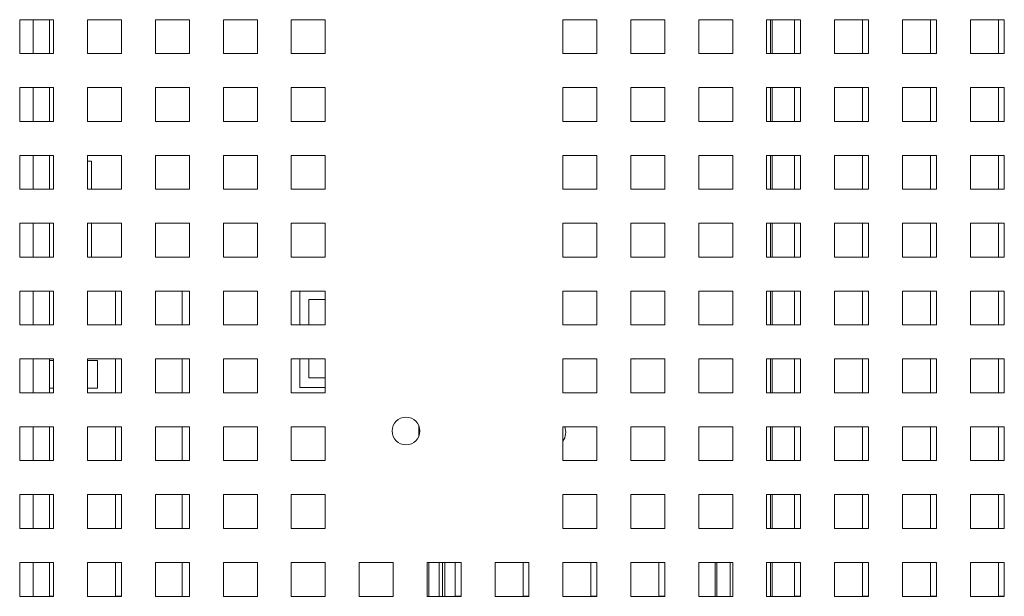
# Model space of a CAD drawing. Header units: inches. Extents: x 1 to 109, y 1 to 85.
# Tile 28 of 68: x 85.57 to 90.4, y 19.58 to 22.41. Entities that reach past the tile are written whole.
import ezdxf

# ---------------------------------------------------------------- set-up
doc = ezdxf.new("R2010")
doc.units = ezdxf.units.IN
doc.header["$MEASUREMENT"] = 0

msp = doc.modelspace()

# ---------------------------------------------------------------- linework, layer by layer
at = {"color": 7, "linetype": 'Continuous', "lineweight": 15, "ltscale": 5}
for p, q in [((85.7366, 22.4148), (85.57, 22.4148)), ((85.57, 22.4148), (85.57, 22.2481)), ((85.7156, 22.4148), (85.7156, 22.2481)), ((85.7366, 22.2481), (85.7366, 22.4148)), ((86.07, 22.4148), (85.9033, 22.4148)), ((85.9033, 22.4148), (85.9033, 22.2481)), ((86.07, 22.2481), (86.07, 22.4148)), ((86.4033, 22.4148), (86.2366, 22.4148)), ((86.2366, 22.4148), (86.2366, 22.2481)), ((86.4033, 22.2481), (86.4033, 22.4148)), ((86.7366, 22.4148), (86.57, 22.4148)), ((86.57, 22.4148), (86.57, 22.2481)), ((86.7366, 22.2481), (86.7366, 22.4148)), ((87.07, 22.4148), (86.9033, 22.4148)), ((86.9033, 22.4148), (86.9033, 22.2481)), ((87.07, 22.2481), (87.07, 22.4148)), ((88.4033, 22.4148), (88.2366, 22.4148)), ((88.2366, 22.4148), (88.2366, 22.2481)), ((88.4033, 22.2481), (88.4033, 22.4148)), ((88.7366, 22.4148), (88.57, 22.4148)), ((88.57, 22.4148), (88.57, 22.2481)), ((88.7366, 22.2481), (88.7366, 22.4148)), ((89.07, 22.4148), (88.9033, 22.4148)), ((88.9033, 22.4148), (88.9033, 22.2481)), ((89.07, 22.2481), (89.07, 22.4148)), ((89.4033, 22.4148), (89.2366, 22.4148)), ((89.2366, 22.4148), (89.2366, 22.2481)), ((89.2641, 22.2481), (89.2641, 22.4148)), ((89.3741, 22.4148), (89.3741, 22.2483)), ((89.4033, 22.2481), (89.4033, 22.4148)), ((89.7366, 22.4148), (89.57, 22.4148)), ((89.57, 22.4148), (89.57, 22.2481)), ((89.7075, 22.4148), (89.7075, 22.2483)), ((89.7366, 22.2481), (89.7366, 22.4148)), ((90.07, 22.4148), (89.9033, 22.4148)), ((89.9033, 22.4148), (89.9033, 22.2481)), ((90.0408, 22.4148), (90.0408, 22.2483)), ((90.07, 22.2481), (90.07, 22.4148)), ((90.4033, 22.4148), (90.2366, 22.4148)), ((90.2366, 22.4148), (90.2366, 22.2481)), ((90.3741, 22.4148), (90.3741, 22.2483)), ((90.4033, 22.2481), (90.4033, 22.4148)), ((85.57, 22.2481), (85.7366, 22.2481)), ((85.9033, 22.2481), (86.07, 22.2481)), ((86.2366, 22.2481), (86.4033, 22.2481)), ((86.57, 22.2481), (86.7366, 22.2481)), ((86.9033, 22.2481), (87.07, 22.2481)), ((88.2366, 22.2481), (88.4033, 22.2481)), ((88.57, 22.2481), (88.7366, 22.2481)), ((88.9033, 22.2481), (89.07, 22.2481)), ((89.2366, 22.2481), (89.4033, 22.2481)), ((89.3741, 22.2483), (89.4033, 22.2483)), ((89.57, 22.2481), (89.7366, 22.2481)), ((89.7075, 22.2483), (89.7366, 22.2483)), ((89.9033, 22.2481), (90.07, 22.2481)), ((90.0408, 22.2483), (90.07, 22.2483)), ((90.2366, 22.2481), (90.4033, 22.2481)), ((90.3741, 22.2483), (90.4033, 22.2483)), ((85.7366, 22.0814), (85.57, 22.0814)), ((85.57, 22.0814), (85.57, 21.9148)), ((85.7156, 22.0814), (85.7156, 21.9148)), ((85.7366, 21.9148), (85.7366, 22.0814)), ((86.07, 22.0814), (85.9033, 22.0814)), ((85.9033, 22.0814), (85.9033, 21.9148)), ((86.07, 21.9148), (86.07, 22.0814)), ((86.4033, 22.0814), (86.2366, 22.0814)), ((86.2366, 22.0814), (86.2366, 21.9148)), ((86.4033, 21.9148), (86.4033, 22.0814)), ((86.7366, 22.0814), (86.57, 22.0814)), ((86.57, 22.0814), (86.57, 21.9148)), ((86.7366, 21.9148), (86.7366, 22.0814)), ((87.07, 22.0814), (86.9033, 22.0814)), ((86.9033, 22.0814), (86.9033, 21.9148)), ((87.07, 21.9148), (87.07, 22.0814)), ((88.4033, 22.0814), (88.2366, 22.0814)), ((88.2366, 22.0814), (88.2366, 21.9148)), ((88.4033, 21.9148), (88.4033, 22.0814)), ((88.7366, 22.0814), (88.57, 22.0814)), ((88.57, 22.0814), (88.57, 21.9148)), ((88.7366, 21.9148), (88.7366, 22.0814)), ((89.07, 22.0814), (88.9033, 22.0814)), ((88.9033, 22.0814), (88.9033, 21.9148)), ((89.07, 21.9148), (89.07, 22.0814)), ((89.4033, 22.0814), (89.2366, 22.0814)), ((89.2366, 22.0814), (89.2366, 21.9148)), ((89.2641, 21.9148), (89.2641, 22.0814)), ((89.3741, 22.0814), (89.3741, 21.9149)), ((89.4033, 21.9148), (89.4033, 22.0814)), ((89.7366, 22.0814), (89.57, 22.0814)), ((89.57, 22.0814), (89.57, 21.9148)), ((89.7075, 22.0814), (89.7075, 21.9149)), ((89.7366, 21.9148), (89.7366, 22.0814)), ((90.07, 22.0814), (89.9033, 22.0814)), ((89.9033, 22.0814), (89.9033, 21.9148)), ((90.0408, 22.0814), (90.0408, 21.9149)), ((90.07, 21.9148), (90.07, 22.0814)), ((90.4033, 22.0814), (90.2366, 22.0814)), ((90.2366, 22.0814), (90.2366, 21.9148)), ((90.3741, 22.0814), (90.3741, 21.9149)), ((90.4033, 21.9148), (90.4033, 22.0814)), ((85.57, 21.9148), (85.7366, 21.9148)), ((85.9033, 21.9148), (86.07, 21.9148)), ((86.2366, 21.9148), (86.4033, 21.9148)), ((86.57, 21.9148), (86.7366, 21.9148)), ((86.9033, 21.9148), (87.07, 21.9148)), ((88.2366, 21.9148), (88.4033, 21.9148)), ((88.57, 21.9148), (88.7366, 21.9148)), ((88.9033, 21.9148), (89.07, 21.9148)), ((89.2366, 21.9148), (89.4033, 21.9148)), ((89.3741, 21.9149), (89.4033, 21.9149)), ((89.57, 21.9148), (89.7366, 21.9148)), ((89.7075, 21.9149), (89.7366, 21.9149)), ((89.9033, 21.9148), (90.07, 21.9148)), ((90.0408, 21.9149), (90.07, 21.9149)), ((90.2366, 21.9148), (90.4033, 21.9148)), ((90.3741, 21.9149), (90.4033, 21.9149)), ((85.7366, 21.7481), (85.57, 21.7481)), ((85.57, 21.7481), (85.57, 21.5814)), ((85.7156, 21.7481), (85.7156, 21.5814)), ((85.7366, 21.5814), (85.7366, 21.7481)), ((86.07, 21.7481), (85.9033, 21.7481)), ((85.9033, 21.7481), (85.9033, 21.5814)), ((85.9223, 21.7198), (85.9033, 21.7198)), ((85.9223, 21.5814), (85.9223, 21.7198)), ((86.07, 21.5814), (86.07, 21.7481)), ((86.4033, 21.7481), (86.2366, 21.7481)), ((86.2366, 21.7481), (86.2366, 21.5814)), ((86.4033, 21.5814), (86.4033, 21.7481)), ((86.7366, 21.7481), (86.57, 21.7481)), ((86.57, 21.7481), (86.57, 21.5814)), ((86.7366, 21.5814), (86.7366, 21.7481)), ((87.07, 21.7481), (86.9033, 21.7481)), ((86.9033, 21.7481), (86.9033, 21.5814)), ((87.07, 21.5814), (87.07, 21.7481)), ((88.4033, 21.7481), (88.2366, 21.7481)), ((88.2366, 21.7481), (88.2366, 21.5814)), ((88.4033, 21.5814), (88.4033, 21.7481)), ((88.7366, 21.7481), (88.57, 21.7481)), ((88.57, 21.7481), (88.57, 21.5814)), ((88.7366, 21.5814), (88.7366, 21.7481)), ((89.07, 21.7481), (88.9033, 21.7481)), ((88.9033, 21.7481), (88.9033, 21.5814)), ((89.07, 21.5814), (89.07, 21.7481)), ((89.4033, 21.7481), (89.2366, 21.7481)), ((89.2366, 21.7481), (89.2366, 21.5814)), ((89.2641, 21.5814), (89.2641, 21.7481)), ((89.3741, 21.7481), (89.3741, 21.5816)), ((89.4033, 21.5814), (89.4033, 21.7481)), ((89.7366, 21.7481), (89.57, 21.7481)), ((89.57, 21.7481), (89.57, 21.5814)), ((89.7075, 21.7481), (89.7075, 21.5816)), ((89.7366, 21.5814), (89.7366, 21.7481)), ((90.07, 21.7481), (89.9033, 21.7481)), ((89.9033, 21.7481), (89.9033, 21.5814)), ((90.0408, 21.7481), (90.0408, 21.5816)), ((90.07, 21.5814), (90.07, 21.7481)), ((90.4033, 21.7481), (90.2366, 21.7481)), ((90.2366, 21.7481), (90.2366, 21.5814)), ((90.3741, 21.7481), (90.3741, 21.5816)), ((90.4033, 21.5814), (90.4033, 21.7481)), ((85.57, 21.5814), (85.7366, 21.5814)), ((85.7156, 21.5816), (85.7366, 21.5816)), ((85.9033, 21.5814), (86.07, 21.5814)), ((86.2366, 21.5814), (86.4033, 21.5814)), ((86.57, 21.5814), (86.7366, 21.5814)), ((86.9033, 21.5814), (87.07, 21.5814)), ((88.2366, 21.5814), (88.4033, 21.5814)), ((88.57, 21.5814), (88.7366, 21.5814)), ((88.9033, 21.5814), (89.07, 21.5814)), ((89.2366, 21.5814), (89.4033, 21.5814)), ((89.3741, 21.5816), (89.4033, 21.5816)), ((89.57, 21.5814), (89.7366, 21.5814)), ((89.7075, 21.5816), (89.7366, 21.5816)), ((89.9033, 21.5814), (90.07, 21.5814)), ((90.0408, 21.5816), (90.07, 21.5816)), ((90.2366, 21.5814), (90.4033, 21.5814)), ((90.3741, 21.5816), (90.4033, 21.5816)), ((85.7366, 21.4148), (85.57, 21.4148)), ((85.57, 21.4148), (85.57, 21.2481)), ((85.7156, 21.4148), (85.7156, 21.2481)), ((85.7366, 21.2481), (85.7366, 21.4148)), ((86.07, 21.4148), (85.9033, 21.4148)), ((85.9033, 21.4148), (85.9033, 21.2481)), ((85.9223, 21.2481), (85.9223, 21.4148)), ((86.07, 21.2481), (86.07, 21.4148)), ((86.4033, 21.4148), (86.2366, 21.4148)), ((86.2366, 21.4148), (86.2366, 21.2481)), ((86.4033, 21.2481), (86.4033, 21.4148)), ((86.7366, 21.4148), (86.57, 21.4148)), ((86.57, 21.4148), (86.57, 21.2481)), ((86.7366, 21.2481), (86.7366, 21.4148)), ((87.07, 21.4148), (86.9033, 21.4148)), ((86.9033, 21.4148), (86.9033, 21.2481)), ((87.07, 21.2481), (87.07, 21.4148)), ((88.4033, 21.4148), (88.2366, 21.4148)), ((88.2366, 21.4148), (88.2366, 21.2481)), ((88.4033, 21.2481), (88.4033, 21.4148)), ((88.7366, 21.4148), (88.57, 21.4148)), ((88.57, 21.4148), (88.57, 21.2481)), ((88.7366, 21.2481), (88.7366, 21.4148)), ((89.07, 21.4148), (88.9033, 21.4148)), ((88.9033, 21.4148), (88.9033, 21.2481)), ((89.07, 21.2481), (89.07, 21.4148)), ((89.4033, 21.4148), (89.2366, 21.4148)), ((89.2366, 21.4148), (89.2366, 21.2481)), ((89.2641, 21.2481), (89.2641, 21.4148)), ((89.3741, 21.4148), (89.3741, 21.2483)), ((89.4033, 21.2481), (89.4033, 21.4148)), ((89.7366, 21.4148), (89.57, 21.4148)), ((89.57, 21.4148), (89.57, 21.2481)), ((89.7075, 21.4148), (89.7075, 21.2483)), ((89.7366, 21.2481), (89.7366, 21.4148)), ((90.07, 21.4148), (89.9033, 21.4148)), ((89.9033, 21.4148), (89.9033, 21.2481)), ((90.0408, 21.4148), (90.0408, 21.2483)), ((90.07, 21.2481), (90.07, 21.4148)), ((90.4033, 21.4148), (90.2366, 21.4148)), ((90.2366, 21.4148), (90.2366, 21.2481)), ((90.3741, 21.4148), (90.3741, 21.2483)), ((90.4033, 21.2481), (90.4033, 21.4148)), ((85.57, 21.2481), (85.7366, 21.2481)), ((85.7156, 21.2483), (85.7366, 21.2483)), ((85.9033, 21.2481), (86.07, 21.2481)), ((86.2366, 21.2481), (86.4033, 21.2481)), ((86.57, 21.2481), (86.7366, 21.2481)), ((86.9033, 21.2481), (87.07, 21.2481)), ((88.2366, 21.2481), (88.4033, 21.2481)), ((88.57, 21.2481), (88.7366, 21.2481)), ((88.9033, 21.2481), (89.07, 21.2481)), ((89.2366, 21.2481), (89.4033, 21.2481)), ((89.3741, 21.2483), (89.4033, 21.2483)), ((89.57, 21.2481), (89.7366, 21.2481)), ((89.7075, 21.2483), (89.7366, 21.2483)), ((89.9033, 21.2481), (90.07, 21.2481)), ((90.0408, 21.2483), (90.07, 21.2483)), ((90.2366, 21.2481), (90.4033, 21.2481)), ((90.3741, 21.2483), (90.4033, 21.2483)), ((85.7366, 21.0814), (85.57, 21.0814)), ((85.57, 21.0814), (85.57, 20.9148)), ((85.7156, 21.0814), (85.7156, 20.9148)), ((85.7366, 20.9148), (85.7366, 21.0814)), ((86.07, 21.0814), (85.9033, 21.0814)), ((85.9033, 21.0814), (85.9033, 20.9148)), ((86.0408, 21.0814), (86.0408, 20.9149)), ((86.07, 20.9148), (86.07, 21.0814)), ((86.4033, 21.0814), (86.2366, 21.0814)), ((86.2366, 21.0814), (86.2366, 20.9148)), ((86.3676, 20.9148), (86.3676, 21.0814)), ((86.4033, 20.9148), (86.4033, 21.0814)), ((86.7366, 21.0814), (86.57, 21.0814)), ((86.57, 21.0814), (86.57, 20.9148)), ((86.7366, 20.9148), (86.7366, 21.0814)), ((87.07, 21.0814), (86.9033, 21.0814)), ((86.9033, 21.0814), (86.9033, 20.9148)), ((86.945, 21.0814), (86.945, 20.9148)), ((87.07, 20.9148), (87.07, 21.0814)), ((88.4033, 21.0814), (88.2366, 21.0814)), ((88.2366, 21.0814), (88.2366, 20.9148)), ((88.4033, 20.9148), (88.4033, 21.0814)), ((88.7366, 21.0814), (88.57, 21.0814)), ((88.57, 21.0814), (88.57, 20.9148)), ((88.7366, 20.9148), (88.7366, 21.0814)), ((89.07, 21.0814), (88.9033, 21.0814)), ((88.9033, 21.0814), (88.9033, 20.9148)), ((89.07, 20.9148), (89.07, 21.0814)), ((89.4033, 21.0814), (89.2366, 21.0814)), ((89.2366, 21.0814), (89.2366, 20.9148)), ((89.2641, 20.9148), (89.2641, 21.0814)), ((89.3741, 21.0814), (89.3741, 20.9149)), ((89.4033, 20.9148), (89.4033, 21.0814)), ((89.7366, 21.0814), (89.57, 21.0814)), ((89.57, 21.0814), (89.57, 20.9148)), ((89.7075, 21.0814), (89.7075, 20.9149)), ((89.7366, 20.9148), (89.7366, 21.0814)), ((90.07, 21.0814), (89.9033, 21.0814)), ((89.9033, 21.0814), (89.9033, 20.9148)), ((90.0408, 21.0814), (90.0408, 20.9149)), ((90.07, 20.9148), (90.07, 21.0814)), ((90.4033, 21.0814), (90.2366, 21.0814)), ((90.2366, 21.0814), (90.2366, 20.9148)), ((90.3741, 21.0814), (90.3741, 20.9149)), ((90.4033, 20.9148), (90.4033, 21.0814)), ((86.9887, 20.9148), (86.9887, 21.0391)), ((86.9887, 21.0391), (87.07, 21.0391)), ((85.57, 20.9148), (85.7366, 20.9148)), ((85.7156, 20.9149), (85.7366, 20.9149)), ((85.9033, 20.9148), (86.07, 20.9148)), ((86.0408, 20.9149), (86.07, 20.9149)), ((86.2366, 20.9148), (86.4033, 20.9148)), ((86.57, 20.9148), (86.7366, 20.9148)), ((86.9033, 20.9148), (87.07, 20.9148)), ((88.2366, 20.9148), (88.4033, 20.9148)), ((88.57, 20.9148), (88.7366, 20.9148)), ((88.9033, 20.9148), (89.07, 20.9148)), ((89.2366, 20.9148), (89.4033, 20.9148)), ((89.3741, 20.9149), (89.4033, 20.9149)), ((89.57, 20.9148), (89.7366, 20.9148)), ((89.7075, 20.9149), (89.7366, 20.9149)), ((89.9033, 20.9148), (90.07, 20.9148)), ((90.0408, 20.9149), (90.07, 20.9149)), ((90.2366, 20.9148), (90.4033, 20.9148)), ((90.3741, 20.9149), (90.4033, 20.9149)), ((85.7366, 20.7481), (85.57, 20.7481)), ((85.57, 20.7481), (85.57, 20.5814)), ((85.7156, 20.7481), (85.7156, 20.5814)), ((85.7366, 20.7404), (85.7156, 20.7404)), ((85.7366, 20.5814), (85.7366, 20.7481)), ((86.07, 20.7481), (85.9033, 20.7481)), ((85.9033, 20.7481), (85.9033, 20.5814)), ((85.9515, 20.7404), (85.9033, 20.7404)), ((85.9515, 20.7404), (85.9515, 20.6045)), ((86.0408, 20.7481), (86.0408, 20.5816)), ((86.07, 20.5814), (86.07, 20.7481)), ((86.4033, 20.7481), (86.2366, 20.7481)), ((86.2366, 20.7481), (86.2366, 20.5814)), ((86.3676, 20.5814), (86.3676, 20.7481)), ((86.4033, 20.5814), (86.4033, 20.7481)), ((86.7366, 20.7481), (86.57, 20.7481)), ((86.57, 20.7481), (86.57, 20.5814)), ((86.7366, 20.5814), (86.7366, 20.7481)), ((87.07, 20.7481), (86.9033, 20.7481)), ((86.9033, 20.7481), (86.9033, 20.5814)), ((86.945, 20.7481), (86.945, 20.6083)), ((86.9887, 20.6558), (86.9887, 20.7481)), ((87.07, 20.5814), (87.07, 20.7481)), ((88.4033, 20.7481), (88.2366, 20.7481)), ((88.2366, 20.7481), (88.2366, 20.5814)), ((88.4033, 20.5814), (88.4033, 20.7481)), ((88.7366, 20.7481), (88.57, 20.7481)), ((88.57, 20.7481), (88.57, 20.5814)), ((88.5877, 20.7481), (88.5887, 20.7463)), ((88.5884, 20.7474), (88.5907, 20.7481)), ((88.5951, 20.7478), (88.5953, 20.7481)), ((88.7366, 20.5814), (88.7366, 20.7481)), ((89.07, 20.7481), (88.9033, 20.7481)), ((88.9033, 20.7481), (88.9033, 20.5814)), ((89.07, 20.5814), (89.07, 20.7481)), ((89.4033, 20.7481), (89.2366, 20.7481)), ((89.2366, 20.7481), (89.2366, 20.5814)), ((89.2641, 20.5814), (89.2641, 20.7481)), ((89.3741, 20.7481), (89.3741, 20.5816)), ((89.4033, 20.5814), (89.4033, 20.7481)), ((89.7366, 20.7481), (89.57, 20.7481)), ((89.57, 20.7481), (89.57, 20.5814)), ((89.7075, 20.7481), (89.7075, 20.5816)), ((89.7366, 20.5814), (89.7366, 20.7481)), ((90.07, 20.7481), (89.9033, 20.7481)), ((89.9033, 20.7481), (89.9033, 20.5814)), ((90.0408, 20.7481), (90.0408, 20.5816)), ((90.07, 20.5814), (90.07, 20.7481)), ((90.4033, 20.7481), (90.2366, 20.7481)), ((90.2366, 20.7481), (90.2366, 20.5814)), ((90.3741, 20.7481), (90.3741, 20.5816)), ((90.4033, 20.5814), (90.4033, 20.7481)), ((86.9887, 20.6558), (87.07, 20.6558)), ((85.7156, 20.6045), (85.7366, 20.6045)), ((85.9033, 20.6045), (85.9515, 20.6045)), ((86.945, 20.6083), (87.07, 20.6083)), ((85.57, 20.5814), (85.7366, 20.5814)), ((85.7156, 20.5816), (85.7366, 20.5816)), ((85.9033, 20.5814), (86.07, 20.5814)), ((86.0408, 20.5816), (86.07, 20.5816)), ((86.2366, 20.5814), (86.4033, 20.5814)), ((86.57, 20.5814), (86.7366, 20.5814)), ((86.9033, 20.5814), (87.07, 20.5814)), ((88.2366, 20.5814), (88.4033, 20.5814)), ((88.57, 20.5814), (88.7366, 20.5814)), ((88.9033, 20.5814), (89.07, 20.5814)), ((89.2366, 20.5814), (89.4033, 20.5814)), ((89.3741, 20.5816), (89.4033, 20.5816)), ((89.57, 20.5814), (89.7366, 20.5814)), ((89.7075, 20.5816), (89.7366, 20.5816)), ((89.9033, 20.5814), (90.07, 20.5814)), ((90.0408, 20.5816), (90.07, 20.5816)), ((90.2366, 20.5814), (90.4033, 20.5814)), ((90.3741, 20.5816), (90.4033, 20.5816)), ((85.7366, 20.4148), (85.57, 20.4148)), ((85.57, 20.4148), (85.57, 20.2481)), ((85.7156, 20.4148), (85.7156, 20.2481)), ((85.7366, 20.2481), (85.7366, 20.4148)), ((86.07, 20.4148), (85.9033, 20.4148)), ((85.9033, 20.4148), (85.9033, 20.2481)), ((86.0408, 20.4148), (86.0408, 20.2483)), ((86.07, 20.2481), (86.07, 20.4148)), ((86.4033, 20.4148), (86.2366, 20.4148)), ((86.2366, 20.4148), (86.2366, 20.2481)), ((86.3676, 20.2481), (86.3676, 20.4148)), ((86.4033, 20.2481), (86.4033, 20.4148)), ((86.7366, 20.4148), (86.57, 20.4148)), ((86.57, 20.4148), (86.57, 20.2481)), ((86.7366, 20.2481), (86.7366, 20.4148)), ((87.07, 20.4148), (86.9033, 20.4148)), ((86.9033, 20.4148), (86.9033, 20.2481)), ((87.07, 20.2481), (87.07, 20.4148)), ((88.4033, 20.4148), (88.2366, 20.4148)), ((88.2366, 20.4148), (88.2366, 20.2481)), ((88.4033, 20.2481), (88.4033, 20.4148)), ((88.7366, 20.4148), (88.57, 20.4148)), ((88.57, 20.4148), (88.57, 20.2481)), ((88.7366, 20.2481), (88.7366, 20.4148)), ((89.07, 20.4148), (88.9033, 20.4148)), ((88.9033, 20.4148), (88.9033, 20.2481)), ((89.07, 20.2481), (89.07, 20.4148)), ((89.4033, 20.4148), (89.2366, 20.4148)), ((89.2366, 20.4148), (89.2366, 20.2481)), ((89.2641, 20.2481), (89.2641, 20.4148)), ((89.3741, 20.4148), (89.3741, 20.2483)), ((89.4033, 20.2481), (89.4033, 20.4148)), ((89.7366, 20.4148), (89.57, 20.4148)), ((89.57, 20.4148), (89.57, 20.2481)), ((89.7075, 20.4148), (89.7075, 20.2483)), ((89.7366, 20.2481), (89.7366, 20.4148)), ((90.07, 20.4148), (89.9033, 20.4148)), ((89.9033, 20.4148), (89.9033, 20.2481)), ((90.0408, 20.4148), (90.0408, 20.2483)), ((90.07, 20.2481), (90.07, 20.4148)), ((90.4033, 20.4148), (90.2366, 20.4148)), ((90.2366, 20.4148), (90.2366, 20.2481)), ((90.3741, 20.4148), (90.3741, 20.2483)), ((90.4033, 20.2481), (90.4033, 20.4148)), ((85.57, 20.2481), (85.7366, 20.2481)), ((85.7156, 20.2483), (85.7366, 20.2483)), ((85.9033, 20.2481), (86.07, 20.2481)), ((86.0408, 20.2483), (86.07, 20.2483)), ((86.2366, 20.2481), (86.4033, 20.2481)), ((86.57, 20.2481), (86.7366, 20.2481)), ((86.9033, 20.2481), (87.07, 20.2481)), ((88.2366, 20.2481), (88.4033, 20.2481)), ((88.57, 20.2481), (88.7366, 20.2481)), ((88.9033, 20.2481), (89.07, 20.2481)), ((89.2366, 20.2481), (89.4033, 20.2481)), ((89.3741, 20.2483), (89.4033, 20.2483)), ((89.57, 20.2481), (89.7366, 20.2481)), ((89.7075, 20.2483), (89.7366, 20.2483)), ((89.9033, 20.2481), (90.07, 20.2481)), ((90.0408, 20.2483), (90.07, 20.2483)), ((90.2366, 20.2481), (90.4033, 20.2481)), ((90.3741, 20.2483), (90.4033, 20.2483)), ((85.7366, 20.0814), (85.57, 20.0814)), ((85.57, 20.0814), (85.57, 19.9148)), ((85.7156, 20.0814), (85.7156, 19.9148)), ((85.7366, 19.9148), (85.7366, 20.0814)), ((86.07, 20.0814), (85.9033, 20.0814)), ((85.9033, 20.0814), (85.9033, 19.9148)), ((86.0408, 20.0814), (86.0408, 19.9149)), ((86.07, 19.9148), (86.07, 20.0814)), ((86.4033, 20.0814), (86.2366, 20.0814)), ((86.2366, 20.0814), (86.2366, 19.9148)), ((86.3676, 19.9148), (86.3676, 20.0814)), ((86.4033, 19.9148), (86.4033, 20.0814)), ((86.7366, 20.0814), (86.57, 20.0814)), ((86.57, 20.0814), (86.57, 19.9148)), ((86.7366, 19.9148), (86.7366, 20.0814)), ((87.07, 20.0814), (86.9033, 20.0814)), ((86.9033, 20.0814), (86.9033, 19.9148)), ((87.07, 19.9148), (87.07, 20.0814)), ((88.4033, 20.0814), (88.2366, 20.0814)), ((88.2366, 20.0814), (88.2366, 19.9148)), ((88.4033, 19.9148), (88.4033, 20.0814)), ((88.7366, 20.0814), (88.57, 20.0814)), ((88.57, 20.0814), (88.57, 19.9148)), ((88.7366, 19.9148), (88.7366, 20.0814)), ((89.07, 20.0814), (88.9033, 20.0814)), ((88.9033, 20.0814), (88.9033, 19.9148)), ((89.07, 19.9148), (89.07, 20.0814)), ((89.4033, 20.0814), (89.2366, 20.0814)), ((89.2366, 20.0814), (89.2366, 19.9148)), ((89.2641, 19.9148), (89.2641, 20.0814)), ((89.3741, 20.0814), (89.3741, 19.9149)), ((89.4033, 19.9148), (89.4033, 20.0814)), ((89.7366, 20.0814), (89.57, 20.0814)), ((89.57, 20.0814), (89.57, 19.9148)), ((89.7075, 20.0814), (89.7075, 19.9149)), ((89.7366, 19.9148), (89.7366, 20.0814)), ((90.07, 20.0814), (89.9033, 20.0814)), ((89.9033, 20.0814), (89.9033, 19.9148)), ((90.0408, 20.0814), (90.0408, 19.9149)), ((90.07, 19.9148), (90.07, 20.0814)), ((90.4033, 20.0814), (90.2366, 20.0814)), ((90.2366, 20.0814), (90.2366, 19.9148)), ((90.3741, 20.0814), (90.3741, 19.9149)), ((90.4033, 19.9148), (90.4033, 20.0814)), ((85.57, 19.9148), (85.7366, 19.9148)), ((85.7156, 19.9149), (85.7366, 19.9149)), ((85.9033, 19.9148), (86.07, 19.9148)), ((86.0408, 19.9149), (86.07, 19.9149)), ((86.2366, 19.9148), (86.4033, 19.9148)), ((86.57, 19.9148), (86.7366, 19.9148)), ((86.9033, 19.9148), (87.07, 19.9148)), ((88.2366, 19.9148), (88.4033, 19.9148)), ((88.57, 19.9148), (88.7366, 19.9148)), ((88.9033, 19.9148), (89.07, 19.9148)), ((89.2366, 19.9148), (89.4033, 19.9148)), ((89.3741, 19.9149), (89.4033, 19.9149)), ((89.57, 19.9148), (89.7366, 19.9148)), ((89.7075, 19.9149), (89.7366, 19.9149)), ((89.9033, 19.9148), (90.07, 19.9148)), ((90.0408, 19.9149), (90.07, 19.9149)), ((90.2366, 19.9148), (90.4033, 19.9148)), ((90.3741, 19.9149), (90.4033, 19.9149)), ((85.7366, 19.7481), (85.57, 19.7481)), ((85.57, 19.7481), (85.57, 19.5814)), ((85.7156, 19.7481), (85.7156, 19.5814)), ((85.7366, 19.5814), (85.7366, 19.7481)), ((86.07, 19.7481), (85.9033, 19.7481)), ((85.9033, 19.7481), (85.9033, 19.5814)), ((86.0408, 19.7481), (86.0408, 19.5816)), ((86.07, 19.5814), (86.07, 19.7481)), ((86.4033, 19.7481), (86.2366, 19.7481)), ((86.2366, 19.7481), (86.2366, 19.5814)), ((86.3676, 19.5814), (86.3676, 19.7481)), ((86.4033, 19.5814), (86.4033, 19.7481)), ((86.7366, 19.7481), (86.57, 19.7481)), ((86.57, 19.7481), (86.57, 19.5814)), ((86.7366, 19.5814), (86.7366, 19.7481)), ((87.07, 19.7481), (86.9033, 19.7481)), ((86.9033, 19.7481), (86.9033, 19.5814)), ((87.07, 19.5814), (87.07, 19.7481)), ((87.4033, 19.7481), (87.2366, 19.7481)), ((87.2366, 19.7481), (87.2366, 19.5814)), ((87.4033, 19.5814), (87.4033, 19.7481)), ((87.7366, 19.7481), (87.57, 19.7481)), ((87.57, 19.7481), (87.57, 19.5814)), ((87.5785, 19.7481), (87.5785, 19.5814)), ((87.6283, 19.7481), (87.6283, 19.5814)), ((87.645, 19.7481), (87.645, 19.5814)), ((87.6575, 19.7481), (87.6575, 19.5814)), ((87.7075, 19.7481), (87.7075, 19.5816)), ((87.7366, 19.5814), (87.7366, 19.7481)), ((88.07, 19.7481), (87.9033, 19.7481)), ((87.9033, 19.7481), (87.9033, 19.5814)), ((88.0408, 19.7481), (88.0408, 19.5816)), ((88.07, 19.5814), (88.07, 19.7481)), ((88.4033, 19.7481), (88.2366, 19.7481)), ((88.2366, 19.7481), (88.2366, 19.5814)), ((88.3741, 19.7481), (88.3741, 19.5816)), ((88.4033, 19.5814), (88.4033, 19.7481)), ((88.7366, 19.7481), (88.57, 19.7481)), ((88.57, 19.7481), (88.57, 19.5814)), ((88.7075, 19.7481), (88.7075, 19.5816)), ((88.7366, 19.5814), (88.7366, 19.7481)), ((89.07, 19.7481), (88.9033, 19.7481)), ((88.9033, 19.7481), (88.9033, 19.5814)), ((88.9841, 19.7481), (88.9841, 19.5814)), ((89.07, 19.5814), (89.07, 19.7481)), ((89.4033, 19.7481), (89.2366, 19.7481)), ((89.2366, 19.7481), (89.2366, 19.5814)), ((89.2641, 19.5814), (89.2641, 19.7481)), ((89.3741, 19.7481), (89.3741, 19.5816)), ((89.4033, 19.5814), (89.4033, 19.7481)), ((89.7366, 19.7481), (89.57, 19.7481)), ((89.57, 19.7481), (89.57, 19.5814)), ((89.7075, 19.7481), (89.7075, 19.5816)), ((89.7366, 19.5814), (89.7366, 19.7481)), ((90.07, 19.7481), (89.9033, 19.7481)), ((89.9033, 19.7481), (89.9033, 19.5814)), ((90.0408, 19.7481), (90.0408, 19.5816)), ((90.07, 19.5814), (90.07, 19.7481)), ((90.4033, 19.7481), (90.2366, 19.7481)), ((90.2366, 19.7481), (90.2366, 19.5814)), ((90.3741, 19.7481), (90.3741, 19.5816)), ((90.4033, 19.5814), (90.4033, 19.7481)), ((85.57, 19.5814), (85.7366, 19.5814)), ((85.7156, 19.5816), (85.7366, 19.5816)), ((85.9033, 19.5814), (86.07, 19.5814)), ((86.0408, 19.5816), (86.07, 19.5816)), ((86.2366, 19.5814), (86.4033, 19.5814)), ((86.57, 19.5814), (86.7366, 19.5814)), ((86.9033, 19.5814), (87.07, 19.5814)), ((87.2366, 19.5814), (87.4033, 19.5814)), ((87.57, 19.5814), (87.7366, 19.5814)), ((87.7075, 19.5816), (87.7366, 19.5816)), ((87.9033, 19.5814), (88.07, 19.5814)), ((88.0408, 19.5816), (88.07, 19.5816)), ((88.2366, 19.5814), (88.4033, 19.5814)), ((88.3741, 19.5816), (88.4033, 19.5816)), ((88.57, 19.5814), (88.7366, 19.5814)), ((88.7075, 19.5816), (88.7366, 19.5816)), ((88.9033, 19.5814), (89.07, 19.5814)), ((89.2366, 19.5814), (89.4033, 19.5814)), ((89.3741, 19.5816), (89.4033, 19.5816)), ((89.57, 19.5814), (89.7366, 19.5814)), ((89.7075, 19.5816), (89.7366, 19.5816)), ((89.9033, 19.5814), (90.07, 19.5814)), ((90.0408, 19.5816), (90.07, 19.5816)), ((90.2366, 19.5814), (90.4033, 19.5814)), ((90.3741, 19.5816), (90.4033, 19.5816))]:
    msp.add_line(p, q, dxfattribs=at)
at = {"color": 8, "linetype": 'Continuous', "lineweight": 15, "ltscale": 5}
for p, q in [((85.6366, 22.2481), (85.6366, 22.4148)), ((89.2558, 22.2481), (89.2558, 22.4148)), ((85.6366, 21.9148), (85.6366, 22.0814)), ((89.2558, 21.9148), (89.2558, 22.0814)), ((85.6366, 21.5814), (85.6366, 21.7481)), ((89.2558, 21.5814), (89.2558, 21.7481)), ((85.6366, 21.2481), (85.6366, 21.4148)), ((89.2558, 21.2481), (89.2558, 21.4148)), ((85.6366, 20.9148), (85.6366, 21.0814)), ((89.2558, 20.9148), (89.2558, 21.0814)), ((85.6366, 20.5814), (85.6366, 20.7481)), ((89.2558, 20.5814), (89.2558, 20.7481)), ((85.6366, 20.2481), (85.6366, 20.4148)), ((87.5293, 20.4187), (87.5293, 20.3692)), ((89.2558, 20.2481), (89.2558, 20.4148)), ((85.6366, 19.9148), (85.6366, 20.0814)), ((89.2558, 19.9148), (89.2558, 20.0814)), ((85.6366, 19.5814), (85.6366, 19.7481)), ((88.9925, 19.7481), (88.9925, 19.5814)), ((89.058, 19.7481), (89.058, 19.5814)), ((89.2558, 19.5814), (89.2558, 19.7481))]:
    msp.add_line(p, q, dxfattribs=at)
at = {"color": 7, "linetype": 'Continuous', "lineweight": 15, "ltscale": 25}
msp.add_circle((87.4661, 20.3939), 0.0679, dxfattribs=at)
msp.add_arc((88.1721, 20.3884), 0.0783, 325.5153, 19.6868, dxfattribs=at)

doc.saveas('drawing.dxf')
